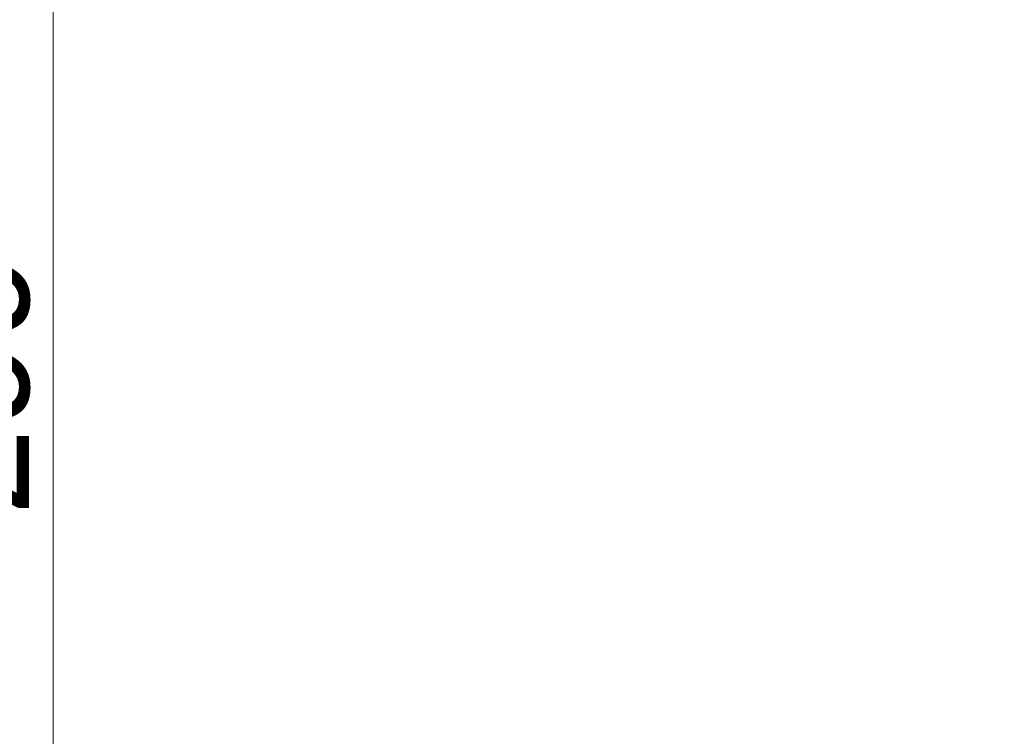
# Model space of a CAD drawing. Header units: centimetres. Extents: x -390 to 677, y -512 to 429.
# Tile 15 of 25: x 55 to 186, y -238 to -143. Entities that reach past the tile are written whole.
import ezdxf

# ---------------------------------------------------------------- set-up
doc = ezdxf.new("R2010")
doc.units = ezdxf.units.CM
doc.header["$MEASUREMENT"] = 0
doc.layers.add('299-Wymiary Opisy', color=7, linetype='Continuous')
for name, color, linetype, lineweight in [('299-Wymiary Opisy_Nr_pióra__45', 7, 'Continuous', 15), ('299-Wymiary Opisy_Nr_pióra__6', 7, 'Continuous', 13), ('299-Wymiary Opisy_Nr_pióra__85', 7, 'Continuous', 13)]:
    doc.layers.add(name, color=color, linetype=linetype, lineweight=lineweight)
doc.styles.add('STYL_AUTOMATYCZNY_2', font='arial.ttf')
doc.dimstyles.new('STYL_AUTOMATYCZNY__1', dxfattribs={"dimtxt": 15, "dimasz": 11.875, "dimexe": 0.18, "dimexo": 0.0625, "dimgap": 0, "dimtad": 1, "dimdec": 0, "dimzin": 0, "dimdsep": 46, "dimtxsty": 'STYL_AUTOMATYCZNY_2', "dimblk": 'ARROWHEAD_6', "dimblk1": 'ARROWHEAD_6', "dimblk2": 'ARROWHEAD_6', "dimcen": 0.09, "dimse1": 1, "dimse2": 1, "dimclrd": 7, "dimclre": 7, "dimclrt": 7, "dimadec": 1, "dimazin": 0, "dimtfac": 1, "dimtdec": 4, "dimtmove": 0, "dimatfit": 3, "dimfxl": 1, "dimtolj": 1, "dimtzin": 0, "dimarcsym": 0})

# ---------------------------------------------------------------- blocks, each defined once
blk = doc.blocks.new('*D8')
at = {"layer": '299-Wymiary Opisy_Nr_pióra__45', "color": 7, "linetype": 'Continuous', "lineweight": 15}
for p, q in [((53.24, -24.75), (65.74, -37.25)), ((53.24, -323.75), (65.74, -336.25))]:
    blk.add_line(p, q, dxfattribs=at)
at = {"layer": '299-Wymiary Opisy_Nr_pióra__85', "color": 7, "linetype": 'Continuous', "lineweight": 13}
for p, q in [((59.49, -31), (59.49, 0)), ((71.21, -31), (47.77, -31)), ((59.49, -330), (59.49, -31)), ((71.21, -330), (47.77, -330)), ((59.49, -339.38), (59.49, -330))]:
    blk.add_line(p, q, dxfattribs=at)
at = {"layer": '299-Wymiary Opisy_Nr_pióra__6', "color": 7, "lineweight": 13, "char_height": 15, "attachment_point": 7, "rotation": 90, "style": 'STYL_AUTOMATYCZNY_2'}
for s, insert in [('\\A1;{\\pql;\\fArial|b0|i0|c238|p0;\\W1.000000;31}', (56.49, -60.13)), ('\\A1;{\\pql;\\fArial|b0|i0|c238|p0;\\W1.000000;299}', (56.49, -209.1))]:
    blk.add_mtext(s, dxfattribs=dict(at, insert=insert))
blk = doc.blocks.new('ARROWHEAD_6')
at = {"color": 0, "linetype": 'Continuous', "lineweight": 0}
for p, q in [((-0.5, -0.5), (0.5, 0.5)), ((0, 0), (-1, 0))]:
    blk.add_line(p, q, dxfattribs=at)

msp = doc.modelspace()

# ---------------------------------------------------------------- dimensions: what is measured, and where the dimension line sits
at = {"layer": '299-Wymiary Opisy', "color": 7, "linetype": 'Continuous', "lineweight": 13}
dim = msp.add_linear_dim(base=(59.49, -31), p1=(250.47, -330), p2=(-69.95, -31), angle=90, dimstyle='STYL_AUTOMATYCZNY__1', dxfattribs=at)
dim.commit()
dim.dimension.update_dxf_attribs({"geometry": '*D8', "text_midpoint": (48.99, -191.98), "dimtype": 160, "text_rotation": 90})

doc.saveas('drawing.dxf')
